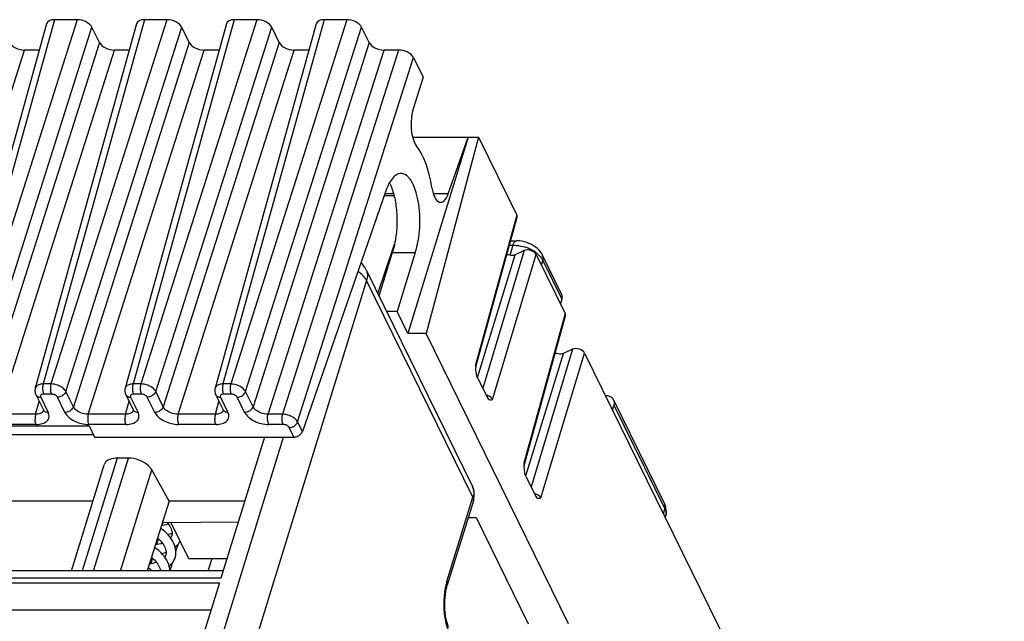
# Model space of a CAD drawing. Header units: millimetres. Extents: x 0 to 841, y 0 to 594.
# Tile 167 of 237: x 569 to 610, y 145 to 170. Entities that reach past the tile are written whole.
import ezdxf

# ---------------------------------------------------------------- set-up
doc = ezdxf.new("R2010")
doc.units = ezdxf.units.MM
doc.header["$LTSCALE"] = 46.255
doc.layers.get('0').update_dxf_attribs({"linetype": 'CONTINUOUS'})

msp = doc.modelspace()

# ---------------------------------------------------------------- linework, layer by layer
at = {"color": 7, "linetype": 'CONTINUOUS'}
for p, q in [((570.51381, 169.5728), (566.36375, 154.63666)), ((574.19805, 169.5728), (570.048, 154.63666)), ((571.76148, 169.74045), (570.84028, 169.74045)), ((577.88229, 169.5728), (573.73224, 154.63666)), ((575.44572, 169.74045), (574.52452, 169.74045)), ((581.56654, 169.5728), (577.41649, 154.63666)), ((579.12996, 169.74045), (578.20876, 169.74045)), ((582.81421, 169.74045), (581.89301, 169.74045)), ((572.67952, 168.80799), (572.37443, 169.42969)), ((576.36377, 168.80799), (576.05868, 169.42969)), ((580.04801, 168.80799), (579.74292, 169.42969)), ((583.73226, 168.80799), (583.42717, 169.42969)), ((570.21496, 168.49723), (569.60824, 168.49723)), ((573.8992, 168.49723), (573.29248, 168.49723)), ((577.58344, 168.49723), (576.97673, 168.49723)), ((581.26769, 168.49723), (580.66097, 168.49723)), ((584.94404, 168.49723), (584.34521, 168.49723)), ((585.557, 168.18647), (585.95358, 167.37833)), ((585.95358, 167.37833), (585.54309, 166.08887)), ((587.79794, 164.92929), (585.32303, 156.87895)), ((585.51314, 164.92929), (588.21978, 164.92929)), ((588.21978, 164.92929), (586.06641, 156.87895)), ((586.97763, 162.60497), (587.79794, 164.92929)), ((588.21978, 164.92929), (589.79063, 161.72824)), ((584.40465, 162.67817), (580.99684, 152.85612)), ((584.3535, 162.53074), (584.75566, 162.53074)), ((588.10737, 155.50852), (589.80177, 161.64251)), ((589.53483, 160.67614), (589.78105, 160.67614)), ((584.0866, 158.51421), (584.77805, 160.54152)), ((590.09027, 160.27303), (589.7213, 160.09528)), ((584.68474, 160.19193), (584.13724, 158.41102)), ((584.68474, 160.19193), (585.62489, 160.19193)), ((585.62489, 160.19193), (584.88241, 157.77683)), ((590.58397, 160.11157), (591.77338, 157.68781)), ((591.62544, 158.49095), (590.84287, 160.08565)), ((583.60766, 159.49019), (587.96815, 150.60445)), ((591.63624, 158.28342), (591.5761, 158.08984)), ((584.88241, 157.77683), (584.44845, 157.77683)), ((585.32303, 156.87895), (584.88241, 157.77683)), ((590.09012, 151.4681), (591.78453, 157.60209)), ((586.06641, 156.87895), (585.32303, 156.87895)), ((591.90821, 144.97462), (586.06641, 156.87895)), ((592.07304, 156.23257), (591.70407, 156.05481)), ((592.56675, 156.07111), (609.77087, 121.01278)), ((588.18766, 155.04401), (588.57112, 154.26259)), ((570.07513, 154.36694), (570.38049, 153.7447)), ((573.75937, 154.36694), (574.06446, 153.74524)), ((577.44362, 154.36694), (577.74897, 153.7447)), ((593.71202, 153.73729), (593.76675, 153.94191)), ((593.75014, 154.16126), (595.84439, 149.89363)), ((574.06446, 153.74524), (574.06473, 153.7447)), ((567.64778, 153.08303), (572.25309, 153.08303)), ((572.25309, 153.08303), (572.47539, 152.63002)), ((567.91016, 152.73894), (572.42194, 152.73894)), ((572.47539, 152.63002), (580.64686, 152.63002)), ((579.44622, 152.63002), (577.6583, 146.84429)), ((573.86698, 151.76549), (573.40056, 151.76549)), ((571.53372, 147.147), (572.87671, 151.49291)), ((575.5389, 149.9951), (574.82275, 151.28254)), ((590.17042, 151.00358), (590.55389, 150.22212)), ((572.41385, 149.9951), (568.37305, 149.9951)), ((575.5389, 149.9951), (574.64083, 147.147)), ((578.63197, 149.9951), (575.5389, 149.9951)), ((588.0082, 150.01722), (586.93848, 146.55562)), ((595.87642, 149.32671), (595.89578, 149.3964)), ((575.26343, 149.12149), (578.37339, 149.15834)), ((575.60614, 149.12555), (576.33144, 147.64755)), ((587.79456, 149.32589), (588.11568, 149.32589)), ((588.11568, 149.32589), (590.25098, 144.97462)), ((575.64341, 148.58569), (575.63553, 148.56281)), ((575.65068, 148.61434), (575.64248, 148.58266)), ((575.40136, 147.80241), (575.39251, 147.77706)), ((575.4088, 147.83191), (575.4004, 147.79929)), ((576.33144, 147.64755), (577.90652, 147.64755)), ((577.14194, 147.147), (577.30127, 147.64755)), ((577.75184, 147.147), (558.01686, 147.147)), ((577.59777, 146.64844), (575.60073, 140.18601))]:
    msp.add_line(p, q, dxfattribs=at)
at = {"color": 9, "linetype": 'CONTINUOUS'}
for p, q in [((570.84028, 169.74045), (566.69063, 154.80576)), ((571.76148, 169.74045), (567.00716, 154.80576)), ((574.52452, 169.74045), (570.37487, 154.80576)), ((575.44572, 169.74045), (570.6914, 154.80576)), ((578.20876, 169.74045), (574.05911, 154.80576)), ((579.12996, 169.74045), (574.37564, 154.80576)), ((581.89301, 169.74045), (577.74336, 154.80576)), ((582.81421, 169.74045), (578.05989, 154.80576)), ((567.62011, 154.495), (572.37443, 169.42969)), ((571.30436, 154.495), (576.05868, 169.42969)), ((574.9886, 154.495), (579.74292, 169.42969)), ((578.67286, 154.49498), (583.42717, 169.42969)), ((572.67952, 168.80799), (567.9252, 153.8733)), ((576.36377, 168.80799), (571.60945, 153.8733)), ((580.04801, 168.80799), (575.29369, 153.8733)), ((583.73226, 168.80799), (578.97793, 153.8733)), ((564.85392, 153.56254), (569.60824, 168.49723)), ((568.53816, 153.56254), (573.29248, 168.49723)), ((572.2224, 153.56254), (576.97673, 168.49723)), ((575.90665, 153.56254), (580.66097, 168.49723)), ((579.59089, 153.56254), (584.34521, 168.49723)), ((584.94404, 168.49723), (580.18972, 153.56254)), ((580.80268, 153.25178), (585.557, 168.18647)), ((584.73716, 162.60497), (584.37925, 162.60497)), ((586.97763, 162.60497), (586.37042, 162.60497)), ((589.79063, 161.72824), (588.0967, 155.59598)), ((590.09027, 160.27303), (588.3908, 154.63004)), ((589.48444, 160.49373), (589.63066, 160.49373)), ((589.63066, 160.49373), (589.50589, 160.07704)), ((588.17357, 155.07582), (589.7213, 160.09528)), ((588.7953, 154.17239), (590.58397, 160.11157)), ((590.79778, 159.67587), (590.85658, 159.87221)), ((590.85658, 159.87221), (591.63624, 158.28342)), ((583.63099, 159.04965), (565.11291, 99.12514)), ((587.99102, 150.16484), (583.63099, 159.04965)), ((591.77338, 157.68781), (590.07946, 151.55555)), ((592.07304, 156.23257), (590.37357, 150.58958)), ((590.15634, 151.03535), (591.70407, 156.05481)), ((590.77807, 150.13192), (592.56675, 156.07111)), ((570.6914, 154.80576), (570.37487, 154.80576)), ((574.37564, 154.80576), (574.05911, 154.80576)), ((578.05989, 154.80576), (577.74336, 154.80576)), ((570.27183, 154.26411), (570.57692, 153.6424)), ((570.71155, 154.38841), (570.39501, 154.38841)), ((571.26182, 153.6424), (570.95673, 154.26411)), ((571.60945, 153.8733), (571.30436, 154.495)), ((573.95607, 154.26411), (574.26116, 153.6424)), ((574.39579, 154.38841), (574.07926, 154.38841)), ((574.94606, 153.6424), (574.64097, 154.26411)), ((575.29369, 153.8733), (574.9886, 154.495)), ((577.64032, 154.26411), (577.94541, 153.6424)), ((578.08004, 154.38841), (577.7635, 154.38841)), ((578.63031, 153.6424), (578.32522, 154.26411)), ((578.97793, 153.8733), (578.67286, 154.49498)), ((570.06403, 153.56254), (570.21075, 154.09058)), ((573.74828, 153.56254), (573.89766, 154.10016)), ((577.43252, 153.56254), (577.57924, 154.09058)), ((593.76675, 153.94191), (595.8581, 149.68019)), ((570.06403, 153.56254), (568.53816, 153.56254)), ((573.74828, 153.56254), (572.2224, 153.56254)), ((577.43252, 153.56254), (575.90665, 153.56254)), ((580.18972, 153.56254), (579.59089, 153.56254)), ((570.08418, 153.14519), (568.55831, 153.14519)), ((573.76842, 153.14519), (572.24255, 153.14519)), ((577.45267, 153.14519), (575.92679, 153.14519)), ((580.20987, 153.14519), (579.61104, 153.14519)), ((580.64686, 152.63002), (580.45505, 153.02089)), ((580.99684, 152.85612), (580.80268, 153.25178)), ((563.88681, 99.74675), (580.22898, 152.63002)), ((573.40056, 151.76549), (571.97334, 147.147)), ((572.43976, 147.147), (573.86698, 151.76549)), ((573.54477, 147.147), (574.82275, 151.28254)), ((586.92163, 146.70429), (587.99102, 150.16484)), ((595.80201, 149.47833), (595.8581, 149.68019)), ((575.27951, 149.12168), (575.24317, 148.99841)), ((575.08498, 148.46175), (575.01277, 148.21682)), ((575.81344, 147.93665), (575.89996, 148.23016)), ((574.85173, 147.67049), (574.7822, 147.43463)), ((575.58067, 147.147), (575.67647, 147.472)), ((557.70256, 146.64844), (577.59777, 146.64844)), ((577.6583, 146.84429), (557.76309, 146.84429)), ((557.76709, 145.54678), (577.25733, 145.54678))]:
    msp.add_line(p, q, dxfattribs=at)
at = {"color": 7, "linetype": 'CONTINUOUS'}
for points in [[(590.6338, 160.35643), (590.55886, 160.41811), (590.47742, 160.47423), (590.38967, 160.52457), (590.29588, 160.56874), (590.19912, 160.60546), (590.10002, 160.63481), (589.99898, 160.6566), (589.8992, 160.6702), (589.80199, 160.67583), (589.7802, 160.67603)], [(590.75832, 160.22182), (590.70027, 160.29093), (590.6338, 160.35643)], [(590.84238, 160.08591), (590.80779, 160.14927), (590.75832, 160.22182)], [(570.04848, 154.6368), (570.0419, 154.60883), (570.03618, 154.56571), (570.03556, 154.52176), (570.04008, 154.47758), (570.04973, 154.43385), (570.06442, 154.39124), (570.07568, 154.36625)], [(573.73273, 154.6368), (573.72615, 154.60883), (573.72043, 154.56571), (573.7198, 154.52176), (573.72432, 154.47758), (573.73398, 154.43385), (573.74866, 154.39124), (573.75993, 154.36625)], [(577.41697, 154.6368), (577.41039, 154.60883), (577.40467, 154.56571), (577.40404, 154.52176), (577.40857, 154.47758), (577.41822, 154.43385), (577.4329, 154.39124), (577.44417, 154.36625)], [(570.38104, 153.74396), (570.38305, 153.73967), (570.38748, 153.72816), (570.38887, 153.72292), (570.38901, 153.72255)], [(574.06529, 153.74396), (574.06729, 153.73967), (574.07172, 153.72816), (574.07312, 153.72292), (574.07325, 153.72255)], [(577.74953, 153.74396), (577.75153, 153.73967), (577.75597, 153.72816), (577.75736, 153.72292), (577.7575, 153.72255)], [(588.00739, 150.01621), (588.01286, 150.0345), (588.03095, 150.11086), (588.04172, 150.18811), (588.04514, 150.26563), (588.0412, 150.34272), (588.0299, 150.41873), (588.0113, 150.49298), (587.98553, 150.56473), (587.96602, 150.60765)], [(595.89564, 149.39642), (595.91283, 149.47797), (595.91965, 149.56168), (595.91588, 149.64736), (595.9013, 149.73345), (595.87629, 149.8177), (595.84382, 149.89411)], [(575.50402, 149.05588), (575.48929, 149.05071), (575.41682, 149.03033), (575.33893, 149.01328), (575.256, 148.99983), (575.22396, 148.9963)], [(575.44823, 149.12368), (575.48086, 149.08608), (575.52396, 149.02987), (575.56109, 148.97422), (575.59219, 148.91945), (575.61743, 148.86536), (575.63654, 148.81265), (575.6495, 148.76156), (575.6564, 148.71139), (575.65691, 148.66213), (575.65068, 148.61434)], [(575.78259, 147.68126), (575.79305, 147.71846), (575.80766, 147.7928), (575.81453, 147.87023), (575.81321, 147.95075), (575.80328, 148.03359), (575.78468, 148.1173), (575.7575, 148.20136), (575.72169, 148.28566), (575.67758, 148.36941), (575.62537, 148.45229), (575.56516, 148.53419), (575.49729, 148.61466), (575.42204, 148.69342), (575.33963, 148.77027), (575.25053, 148.8448), (575.19046, 148.89007)], [(575.47776, 148.6351), (575.52568, 148.64592), (575.62129, 148.6736), (575.65666, 148.68635)], [(575.63553, 148.56281), (575.61581, 148.52095), (575.59663, 148.49138)], [(575.26228, 148.27229), (575.2611, 148.27186), (575.19276, 148.25163), (575.11945, 148.23443), (575.04135, 148.22045), (574.97672, 148.21223)], [(575.06198, 148.48261), (575.12236, 148.42784), (575.17887, 148.37096), (575.22944, 148.31406), (575.27427, 148.25705), (575.31309, 148.20038), (575.34578, 148.1444), (575.37241, 148.08902), (575.39269, 148.03498), (575.40656, 147.98255), (575.41409, 147.93112), (575.41495, 147.88072), (575.4088, 147.83191)], [(575.78603, 148.11123), (575.81496, 148.13623), (575.86747, 148.19017), (575.91363, 148.24699), (575.95337, 148.30636), (575.98207, 148.35949)], [(575.57157, 147.147), (575.57134, 147.16439), (575.56198, 147.24567), (575.54427, 147.32782), (575.51827, 147.41035), (575.48395, 147.49314), (575.44146, 147.57567), (575.39093, 147.65766), (575.33239, 147.73896), (575.26596, 147.81927), (575.19163, 147.89849), (575.10964, 147.9762), (575.02084, 148.05158), (574.94447, 148.10993)], [(575.23563, 147.85159), (575.29697, 147.86608), (575.38557, 147.89234), (575.41457, 147.90287)], [(575.39251, 147.77706), (575.37215, 147.7348), (575.35454, 147.70819)], [(575.02019, 147.48914), (575.01324, 147.48664), (574.94165, 147.46594), (574.8643, 147.44846), (574.78157, 147.43452), (574.7296, 147.4285)], [(574.816, 147.70251), (574.87316, 147.65128), (574.93086, 147.59392), (574.98273, 147.53625), (575.02893, 147.47814), (575.06921, 147.4199), (575.10317, 147.36208), (575.13057, 147.30517), (575.15116, 147.24995), (575.16501, 147.19668), (575.17197, 147.147)], [(575.54433, 147.32753), (575.59917, 147.37871), (575.65178, 147.43801), (575.69716, 147.5005), (575.7352, 147.56579), (575.76562, 147.63295), (575.78298, 147.68253)], [(574.83152, 147.147), (574.78564, 147.18922), (574.69978, 147.26009), (574.68092, 147.27413)], [(587.00343, 144.81963), (586.98035, 144.8707), (586.95522, 144.93635), (586.93004, 145.01507), (586.90635, 145.10507), (586.88495, 145.2055), (586.86653, 145.31532), (586.85188, 145.43176), (586.8414, 145.55329), (586.83541, 145.67848), (586.83418, 145.80454), (586.83776, 145.92989), (586.84598, 146.05291), (586.85844, 146.17082), (586.87474, 146.28228), (586.89437, 146.38595), (586.9164, 146.47942), (586.93806, 146.55575)]]:
    msp.add_lwpolyline(points, dxfattribs=at)
for centre, radius, start, end in [((583.18777, 162.31379), 1.56276, 26.121467, 28.177785), ((589.6041, 160.58218), 0.51225, 244.233027, 251.904592), ((582.70993, 159.04965), 1, 26.025403, 46.523869), ((591.58687, 156.54171), 0.51224, 244.229885, 251.904631), ((592.14125, 155.76889), 4.04824, 182.448008, 183.286281), ((592.03113, 155.76252), 3.93794, 183.285598, 184.198967), ((593.49933, 154.03764), 0.27963, 26.236126, 41.240231), ((594.12404, 151.72847), 4.04828, 182.448015, 183.286284), ((594.0139, 151.7221), 3.93795, 183.285601, 184.198964)]:
    msp.add_arc(centre, radius, start, end, dxfattribs=at)
at = {"color": 9, "linetype": 'CONTINUOUS'}
for centre, radius, start, end in [((589.61073, 158.79953), 1.69567, 66.207344, 71.852932), ((589.65665, 158.9046), 1.581, 63.09665, 66.193558), ((589.69245, 158.97555), 1.50152, 59.887879, 63.089958), ((589.75555, 159.08136), 1.37834, 53.216793, 59.950086), ((589.84488, 159.20273), 1.22764, 49.54886, 53.164374), ((589.92204, 159.29299), 1.10889, 45.692315, 49.556757), ((570.21596, 154.43514), 0.15628, 206.152442, 221.541423), ((570.27175, 154.56602), 0.30192, 265.545224, 270.015041), ((573.90021, 154.43514), 0.15628, 206.152442, 221.541423), ((573.95599, 154.56602), 0.30192, 265.545224, 270.015041), ((577.58445, 154.43514), 0.15628, 206.152442, 221.541423), ((577.64024, 154.56602), 0.30192, 265.545224, 270.015041), ((588.40491, 153.81448), 0.54521, 71.572174, 76.648514), ((588.40937, 153.82517), 0.53379, 69.718465, 71.663335), ((588.40857, 153.82295), 0.53615, 67.940817, 69.720464), ((570.21003, 153.78589), 0.18987, 315.086978, 323.084163), ((570.52105, 153.81345), 0.1563, 206.064344, 221.545431), ((573.89428, 153.78589), 0.18987, 315.086978, 323.084163), ((574.20529, 153.81345), 0.1563, 206.064344, 221.545431), ((577.57852, 153.78589), 0.18987, 315.086978, 323.084163), ((577.88953, 153.81345), 0.1563, 206.064344, 221.545431), ((575.92763, 154.2891), 1.14391, 265.847641, 269.958175), ((587.50066, 150.3777), 0.51907, 22.751466, 25.875136), ((587.49559, 150.37556), 0.52458, 20.519499, 22.752165), ((590.38768, 149.77402), 0.54521, 71.572174, 76.648514), ((590.39214, 149.7847), 0.53379, 69.718465, 71.663335), ((590.39134, 149.78248), 0.53615, 67.940817, 69.720464), ((587.84699, 150.06616), 0.168, 343.112439, 346.687197), ((595.60551, 149.77814), 0.26503, 19.570664, 25.802453), ((595.57888, 149.48464), 0.32882, 344.441134, 350.179326), ((589.78532, 145.86317), 2.98498, 166.333911, 171.843097), ((589.53876, 145.92309), 2.73124, 163.379927, 166.333215)]:
    msp.add_arc(centre, radius, start, end, dxfattribs=at)
at = {"color": 7, "linetype": 'CONTINUOUS'}
for centre, major_axis, ratio, start_param, end_param in [((570.99296, 169.4296), (0.47782, -0.14773), 0.57239492, 2.06604593, 3.15808391), ((571.91388, 169.4296), (0.47774, -0.14756), 0.57268648, 0.49491942, 2.06541116), ((574.6772, 169.4296), (0.47782, -0.14773), 0.57239492, 2.06604593, 3.15808391), ((575.59812, 169.4296), (0.47774, -0.14756), 0.57268648, 0.49491942, 2.06541116), ((578.36145, 169.4296), (0.47782, -0.14773), 0.57239492, 2.06604593, 3.15808391), ((579.28237, 169.4296), (0.47774, -0.14756), 0.57268648, 0.49491942, 2.06541116), ((582.04569, 169.4296), (0.47782, -0.14773), 0.57239492, 2.06604593, 3.15808391), ((582.96661, 169.4296), (0.47774, -0.14756), 0.57268648, 1.28016529, 2.06541116), ((569.45583, 168.80808), (0.47774, -0.14756), 0.57268648, 3.63651207, 5.20700381), ((573.14008, 168.80808), (0.47774, -0.14756), 0.57268648, 3.63651207, 5.20700381), ((576.82432, 168.80808), (0.47774, -0.14756), 0.57268648, 3.63651207, 5.20700381), ((580.50857, 168.80808), (0.47774, -0.14756), 0.57268648, 3.63651207, 5.20700381), ((584.19281, 168.80808), (0.47774, -0.14756), 0.57268648, 3.63651207, 5.20700381), ((585.09645, 168.18638), (0.47774, -0.14756), 0.57268648, 0.49491942, 2.06541116), ((585.85259, 165.48103), (0.01498, 0.99998), 0.39933672, 0.92343671, 2.69445274), ((585.0148, 161.43515), (0.05244, 3.49994), 0.39933672, -1.14883352, -0.44713991), ((586.68178, 163.25354), (0.01498, 0.99998), 0.39933672, 1.99275911, 4.01266661), ((589.51424, 161.7283), (0.2867, -0.08866), 0.57238831, 0.01740662, 0.49498886), ((590.30764, 160.11151), (0.28664, -0.08854), 0.57272497, 0.49495933, 2.58906868), ((591.49699, 157.68787), (0.2867, -0.08866), 0.57238831, 0.01740662, 0.49498886), ((592.29042, 156.07104), (0.28664, -0.08854), 0.57272497, 0.49495933, 2.58906868)]:
    msp.add_ellipse(centre, major_axis=major_axis, ratio=ratio, start_param=start_param, end_param=end_param, dxfattribs=at)
for points, knots in [([(583.42717, 169.42969), (583.41665, 169.45113), (583.35732, 169.54509), (583.26155, 169.61036), (583.18447, 169.64944)], [0, 0, 0, 0, 0.21647783, 1, 1, 1, 1]), ([(585.03999, 163.43515), (584.97803, 163.43518), (584.84, 163.39099), (584.66856, 163.22745), (584.51809, 162.98292), (584.44053, 162.78704), (584.40465, 162.67817)], [0, 0, 0, 0, 0.17841268, 0.39598564, 0.66989986, 1, 1, 1, 1]), ([(585.62485, 160.19182), (585.67662, 160.3489), (585.75715, 160.68781), (585.81635, 161.21858), (585.81699, 161.76583), (585.75917, 162.28824), (585.64733, 162.74635), (585.50938, 163.06758), (585.37192, 163.25845), (585.24297, 163.38349), (585.11778, 163.43511), (585.03999, 163.43515)], [0, 0, 0, 0, 0.13981711, 0.29330283, 0.45062635, 0.60152498, 0.73650179, 0.84824331, 0.89436723, 0.93423729, 1, 1, 1, 1]), ([(584.59092, 163.00184), (584.66947, 162.84176), (584.78868, 162.46648), (584.87577, 161.85535), (584.8795, 161.19767), (584.82337, 160.75519), (584.77806, 160.54154)], [0, 0, 0, 0, 0.21378639, 0.4674509, 0.73816747, 1, 1, 1, 1]), ([(584.77805, 160.54152), (584.77156, 160.5109), (584.74508, 160.3932), (584.7127, 160.27678), (584.68474, 160.19193)], [0, 0, 0, 0, 0.25946557, 1, 1, 1, 1]), ([(589.7213, 160.09528), (589.70316, 160.08654), (589.61286, 160.0593), (589.51457, 160.07251), (589.44499, 160.09527)], [0, 0, 0, 0, 0.21574716, 1, 1, 1, 1]), ([(591.63624, 158.28342), (591.64181, 158.30132), (591.65768, 158.36969), (591.64814, 158.44477), (591.62544, 158.49095)], [0, 0, 0, 0, 0.26701243, 1, 1, 1, 1]), ([(591.70407, 156.05481), (591.68593, 156.04607), (591.59563, 156.01883), (591.49734, 156.03205), (591.42777, 156.05481)], [0, 0, 0, 0, 0.21574716, 1, 1, 1, 1]), ([(588.18766, 155.04401), (588.15743, 155.1045), (588.1239, 155.25001), (588.10955, 155.39539), (588.10376, 155.47419)], [0, 0, 0, 0, 0.46117541, 1, 1, 1, 1]), ([(578.53972, 154.33149), (578.55557, 154.34202), (578.61174, 154.38518), (578.65659, 154.44568), (578.67285, 154.495)], [0, 0, 0, 0, 0.26818497, 1, 1, 1, 1]), ([(588.57112, 154.26259), (588.5768, 154.25147), (588.59736, 154.21553), (588.62674, 154.18247), (588.65275, 154.16925)], [0, 0, 0, 0, 0.29972176, 1, 1, 1, 1]), ([(593.41998, 154.3374), (593.47613, 154.3374), (593.58387, 154.32072), (593.67653, 154.25969), (593.70959, 154.22198)], [0, 0, 0, 0, 0.52822164, 1, 1, 1, 1]), ([(588.65275, 154.16925), (588.6639, 154.16358), (588.71094, 154.14905), (588.76198, 154.15888), (588.7953, 154.17239)], [0, 0, 0, 0, 0.25802768, 1, 1, 1, 1]), ([(593.75014, 154.16126), (593.75807, 154.14513), (593.78441, 154.07526), (593.7813, 153.9963), (593.76675, 153.94191)], [0, 0, 0, 0, 0.2419302, 1, 1, 1, 1]), ([(580.64686, 152.63002), (580.66516, 152.63002), (580.74068, 152.63626), (580.81391, 152.66491), (580.86205, 152.69601)], [0, 0, 0, 0, 0.24200572, 1, 1, 1, 1]), ([(580.86205, 152.69601), (580.87799, 152.70631), (580.93432, 152.74834), (580.97998, 152.80752), (580.99684, 152.85612)], [0, 0, 0, 0, 0.26949927, 1, 1, 1, 1]), ([(573.40056, 151.76549), (573.35605, 151.76549), (573.20218, 151.75596), (573.0425, 151.70182), (572.96178, 151.62602)], [0, 0, 0, 0, 0.28674265, 1, 1, 1, 1]), ([(574.43325, 151.62602), (574.38899, 151.64839), (574.20971, 151.72606), (574.01273, 151.76549), (573.86698, 151.76549)], [0, 0, 0, 0, 0.25386908, 1, 1, 1, 1]), ([(572.96178, 151.62602), (572.95175, 151.6166), (572.9152, 151.57821), (572.88826, 151.5304), (572.87667, 151.49293)], [0, 0, 0, 0, 0.2596683, 1, 1, 1, 1]), ([(574.82275, 151.28254), (574.80385, 151.31651), (574.70262, 151.45993), (574.55436, 151.56482), (574.43325, 151.62602)], [0, 0, 0, 0, 0.22267824, 1, 1, 1, 1]), ([(590.17042, 151.00358), (590.14018, 151.06407), (590.10666, 151.20958), (590.0923, 151.35496), (590.08652, 151.43376)], [0, 0, 0, 0, 0.4611754, 1, 1, 1, 1]), ([(590.55389, 150.22212), (590.55957, 150.211), (590.58014, 150.17507), (590.60951, 150.142), (590.63552, 150.12878)], [0, 0, 0, 0, 0.29972186, 1, 1, 1, 1]), ([(590.63552, 150.12878), (590.64667, 150.12312), (590.69371, 150.10858), (590.74475, 150.11841), (590.77807, 150.13192)], [0, 0, 0, 0, 0.25802767, 1, 1, 1, 1])]:
    msp.add_open_spline(points, degree=3, knots=knots, dxfattribs=at)
at = {"color": 9, "linetype": 'CONTINUOUS'}
for points, knots in [([(589.63066, 160.49373), (589.64442, 160.53669), (589.67286, 160.60641), (589.73095, 160.66528), (589.76047, 160.67334)], [0, 0, 0, 0, 0.59577119, 1, 1, 1, 1]), ([(589.63066, 160.49373), (589.67223, 160.49403), (589.8443, 160.48736), (590.01488, 160.45155), (590.13886, 160.41085)], [0, 0, 0, 0, 0.2416031, 1, 1, 1, 1]), ([(590.69662, 160.08651), (590.70527, 160.07805), (590.73823, 160.04471), (590.76882, 160.00899), (590.78966, 159.98115)], [0, 0, 0, 0, 0.25817215, 1, 1, 1, 1]), ([(590.85654, 159.87222), (590.86186, 159.89064), (590.87646, 159.96132), (590.86564, 160.03783), (590.84258, 160.08551)], [0, 0, 0, 0, 0.26586701, 1, 1, 1, 1]), ([(583.60824, 159.48894), (583.63984, 159.42416), (583.67667, 159.27453), (583.65379, 159.12345), (583.63099, 159.04965)], [0, 0, 0, 0, 0.48268346, 1, 1, 1, 1]), ([(583.63099, 159.04965), (583.61421, 159.08384), (583.52307, 159.23075), (583.38641, 159.34473), (583.27335, 159.41655)], [0, 0, 0, 0, 0.22140134, 1, 1, 1, 1]), ([(570.29706, 154.80038), (570.27605, 154.79757), (570.20322, 154.7837), (570.1309, 154.75097), (570.09345, 154.71303)], [0, 0, 0, 0, 0.28446801, 1, 1, 1, 1]), ([(570.37487, 154.80576), (570.37002, 154.78951), (570.35327, 154.71766), (570.34896, 154.64316), (570.3517, 154.5865)], [0, 0, 0, 0, 0.23018471, 1, 1, 1, 1]), ([(570.3517, 154.5865), (570.35261, 154.56759), (570.35872, 154.50022), (570.37349, 154.43228), (570.39502, 154.38841)], [0, 0, 0, 0, 0.27926236, 1, 1, 1, 1]), ([(570.69141, 154.80575), (570.68656, 154.7895), (570.66981, 154.71766), (570.6655, 154.64316), (570.66823, 154.58651)], [0, 0, 0, 0, 0.23018675, 1, 1, 1, 1]), ([(570.66823, 154.58651), (570.66915, 154.56759), (570.67526, 154.50023), (570.69002, 154.43228), (570.71155, 154.38841)], [0, 0, 0, 0, 0.27926252, 1, 1, 1, 1]), ([(571.06112, 154.71303), (571.03234, 154.72759), (570.91512, 154.77811), (570.78678, 154.80505), (570.69141, 154.80575)], [0, 0, 0, 0, 0.25271549, 1, 1, 1, 1]), ([(571.30436, 154.495), (571.29369, 154.51628), (571.23217, 154.60836), (571.13798, 154.67414), (571.06112, 154.71303)], [0, 0, 0, 0, 0.21645922, 1, 1, 1, 1]), ([(573.9813, 154.80038), (573.96029, 154.79757), (573.88746, 154.7837), (573.81515, 154.75097), (573.7777, 154.71303)], [0, 0, 0, 0, 0.28446801, 1, 1, 1, 1]), ([(574.05911, 154.80576), (574.05427, 154.78951), (574.03752, 154.71766), (574.03321, 154.64316), (574.03594, 154.5865)], [0, 0, 0, 0, 0.23018471, 1, 1, 1, 1]), ([(574.03594, 154.5865), (574.03685, 154.56759), (574.04297, 154.50022), (574.05773, 154.43228), (574.07926, 154.38841)], [0, 0, 0, 0, 0.27926236, 1, 1, 1, 1]), ([(574.37565, 154.80575), (574.37081, 154.7895), (574.35405, 154.71766), (574.34974, 154.64316), (574.35248, 154.58651)], [0, 0, 0, 0, 0.23018675, 1, 1, 1, 1]), ([(574.35248, 154.58651), (574.35339, 154.56759), (574.3595, 154.50023), (574.37426, 154.43228), (574.39579, 154.38841)], [0, 0, 0, 0, 0.27926252, 1, 1, 1, 1]), ([(574.74536, 154.71303), (574.71658, 154.72759), (574.59936, 154.77811), (574.47103, 154.80505), (574.37565, 154.80575)], [0, 0, 0, 0, 0.25271549, 1, 1, 1, 1]), ([(574.9886, 154.495), (574.97793, 154.51628), (574.91641, 154.60836), (574.82222, 154.67414), (574.74536, 154.71303)], [0, 0, 0, 0, 0.21645922, 1, 1, 1, 1]), ([(577.66554, 154.80038), (577.64454, 154.79757), (577.57171, 154.7837), (577.49939, 154.75097), (577.46194, 154.71303)], [0, 0, 0, 0, 0.28446801, 1, 1, 1, 1]), ([(577.74336, 154.80576), (577.73851, 154.78951), (577.72176, 154.71766), (577.71745, 154.64316), (577.72019, 154.5865)], [0, 0, 0, 0, 0.23018474, 1, 1, 1, 1]), ([(577.72019, 154.5865), (577.7211, 154.56759), (577.72721, 154.50022), (577.74197, 154.43228), (577.7635, 154.38841)], [0, 0, 0, 0, 0.27926236, 1, 1, 1, 1]), ([(578.05989, 154.80576), (578.05505, 154.78953), (578.0381, 154.71773), (578.03398, 154.64319), (578.03672, 154.5865)], [0, 0, 0, 0, 0.22983316, 1, 1, 1, 1]), ([(578.03672, 154.5865), (578.03763, 154.56754), (578.04358, 154.50015), (578.05853, 154.43224), (578.08003, 154.38841)], [0, 0, 0, 0, 0.27996095, 1, 1, 1, 1]), ([(578.42788, 154.71154), (578.34292, 154.75653), (578.21826, 154.79602), (578.09144, 154.8043), (578.06063, 154.80435)], [0, 0, 0, 0, 0.7573133, 1, 1, 1, 1]), ([(578.66887, 154.49499), (578.65747, 154.51591), (578.59441, 154.60543), (578.50304, 154.67177), (578.42789, 154.71157)], [0, 0, 0, 0, 0.2188987, 1, 1, 1, 1]), ([(570.09899, 154.3315), (570.11527, 154.31316), (570.14356, 154.29337), (570.17447, 154.28102), (570.18278, 154.2782)], [0, 0, 0, 0, 0.73632316, 1, 1, 1, 1]), ([(570.39501, 154.38841), (570.37284, 154.38841), (570.33253, 154.38372), (570.2812, 154.35811), (570.25628, 154.31127), (570.26467, 154.27859), (570.27183, 154.26411)], [0, 0, 0, 0, 0.31103097, 0.5625505, 0.77339407, 1, 1, 1, 1]), ([(570.95673, 154.26411), (570.93749, 154.30331), (570.85607, 154.3647), (570.76238, 154.3885), (570.71155, 154.38841)], [0, 0, 0, 0, 0.46206384, 1, 1, 1, 1]), ([(571.17123, 154.33149), (571.15514, 154.32081), (571.08928, 154.28384), (571.01293, 154.26411), (570.95673, 154.26411)], [0, 0, 0, 0, 0.25575644, 1, 1, 1, 1]), ([(571.30436, 154.495), (571.29919, 154.47931), (571.26944, 154.4144), (571.21662, 154.36165), (571.17123, 154.33149)], [0, 0, 0, 0, 0.23262028, 1, 1, 1, 1]), ([(573.78323, 154.3315), (573.79951, 154.31316), (573.82781, 154.29337), (573.85871, 154.28102), (573.86703, 154.2782)], [0, 0, 0, 0, 0.73632316, 1, 1, 1, 1]), ([(574.07926, 154.38841), (574.05708, 154.38841), (574.01677, 154.38372), (573.96545, 154.35811), (573.94053, 154.31127), (573.94891, 154.27859), (573.95607, 154.26411)], [0, 0, 0, 0, 0.31103097, 0.5625505, 0.77339407, 1, 1, 1, 1]), ([(574.64097, 154.26411), (574.62174, 154.30331), (574.54031, 154.3647), (574.44662, 154.3885), (574.39579, 154.38841)], [0, 0, 0, 0, 0.46206384, 1, 1, 1, 1]), ([(574.85547, 154.33149), (574.83938, 154.32081), (574.77353, 154.28384), (574.69717, 154.26411), (574.64097, 154.26411)], [0, 0, 0, 0, 0.25575644, 1, 1, 1, 1]), ([(574.9886, 154.495), (574.98343, 154.47931), (574.95369, 154.4144), (574.90087, 154.36165), (574.85547, 154.33149)], [0, 0, 0, 0, 0.23262028, 1, 1, 1, 1]), ([(577.46748, 154.3315), (577.48375, 154.31316), (577.51205, 154.29337), (577.54296, 154.28102), (577.55127, 154.2782)], [0, 0, 0, 0, 0.73632316, 1, 1, 1, 1]), ([(577.7635, 154.38841), (577.74133, 154.38841), (577.70101, 154.38372), (577.64969, 154.35811), (577.62477, 154.31127), (577.63315, 154.27859), (577.64032, 154.26411)], [0, 0, 0, 0, 0.31103097, 0.5625505, 0.77339407, 1, 1, 1, 1]), ([(578.32522, 154.26411), (578.30563, 154.30311), (578.2248, 154.36522), (578.13088, 154.38751), (578.08004, 154.38841)], [0, 0, 0, 0, 0.46183617, 1, 1, 1, 1]), ([(578.32522, 154.26411), (578.34345, 154.26421), (578.4186, 154.2713), (578.4913, 154.30081), (578.53853, 154.33284)], [0, 0, 0, 0, 0.242144, 1, 1, 1, 1]), ([(588.7953, 154.17239), (588.78756, 154.18749), (588.74064, 154.25313), (588.66825, 154.29622), (588.60993, 154.31985)], [0, 0, 0, 0, 0.21241369, 1, 1, 1, 1]), ([(571.60946, 153.8733), (571.60429, 153.85761), (571.57454, 153.79269), (571.52172, 153.73994), (571.47632, 153.70978)], [0, 0, 0, 0, 0.23262178, 1, 1, 1, 1]), ([(571.85159, 153.65182), (571.82394, 153.66586), (571.72939, 153.72153), (571.64362, 153.80172), (571.60945, 153.87328)], [0, 0, 0, 0, 0.2810992, 1, 1, 1, 1]), ([(575.2937, 153.8733), (575.28853, 153.85761), (575.25879, 153.79269), (575.20596, 153.73994), (575.16056, 153.70978)], [0, 0, 0, 0, 0.23262178, 1, 1, 1, 1]), ([(575.53583, 153.65182), (575.50819, 153.66586), (575.41363, 153.72153), (575.32786, 153.80172), (575.2937, 153.87328)], [0, 0, 0, 0, 0.2810992, 1, 1, 1, 1]), ([(578.8448, 153.70979), (578.86062, 153.72029), (578.91658, 153.76367), (578.96167, 153.82395), (578.97793, 153.8733)], [0, 0, 0, 0, 0.26759372, 1, 1, 1, 1]), ([(579.22008, 153.65183), (579.19238, 153.66585), (579.09763, 153.7213), (579.01224, 153.80183), (578.97793, 153.8733)], [0, 0, 0, 0, 0.28143403, 1, 1, 1, 1]), ([(570.06403, 153.56255), (570.05918, 153.5463), (570.04243, 153.47445), (570.03812, 153.39994), (570.04086, 153.34328)], [0, 0, 0, 0, 0.23018577, 1, 1, 1, 1]), ([(570.29994, 153.61724), (570.2845, 153.60788), (570.21081, 153.57258), (570.12728, 153.56188), (570.06402, 153.56253)], [0, 0, 0, 0, 0.2220523, 1, 1, 1, 1]), ([(570.08418, 153.14519), (570.17289, 153.14509), (570.3343, 153.16335), (570.5119, 153.25447), (570.59257, 153.36273), (570.62973, 153.4853), (570.6054, 153.58437), (570.57692, 153.6424)], [0, 0, 0, 0, 0.31021664, 0.56082707, 0.66931171, 0.77393403, 1, 1, 1, 1]), ([(570.40407, 153.70979), (570.42038, 153.69141), (570.44877, 153.67158), (570.47976, 153.65923), (570.4881, 153.65641)], [0, 0, 0, 0, 0.736284, 1, 1, 1, 1]), ([(571.26182, 153.6424), (571.28011, 153.6424), (571.35554, 153.64909), (571.42864, 153.67811), (571.47632, 153.70978)], [0, 0, 0, 0, 0.24219808, 1, 1, 1, 1]), ([(571.26182, 153.6424), (571.29721, 153.5699), (571.41518, 153.43128), (571.73511, 153.2233), (572.0392, 153.14519), (572.24255, 153.14519)], [0, 0, 0, 0, 0.2122598, 0.46498156, 1, 1, 1, 1]), ([(572.2224, 153.56254), (572.19135, 153.56226), (572.06362, 153.56992), (571.93785, 153.60801), (571.85159, 153.65183)], [0, 0, 0, 0, 0.24297585, 1, 1, 1, 1]), ([(572.2224, 153.56254), (572.21756, 153.54629), (572.20081, 153.47444), (572.1965, 153.39994), (572.19923, 153.34328)], [0, 0, 0, 0, 0.23018472, 1, 1, 1, 1]), ([(573.74827, 153.56255), (573.74343, 153.5463), (573.72667, 153.47445), (573.72236, 153.39994), (573.7251, 153.34328)], [0, 0, 0, 0, 0.23018577, 1, 1, 1, 1]), ([(573.98418, 153.61724), (573.96874, 153.60788), (573.89505, 153.57258), (573.81153, 153.56188), (573.74827, 153.56253)], [0, 0, 0, 0, 0.2220523, 1, 1, 1, 1]), ([(573.76842, 153.14519), (573.85713, 153.14509), (574.01854, 153.16335), (574.19615, 153.25447), (574.27681, 153.36273), (574.31397, 153.4853), (574.28964, 153.58437), (574.26116, 153.6424)], [0, 0, 0, 0, 0.31021664, 0.56082707, 0.66931171, 0.77393403, 1, 1, 1, 1]), ([(574.08831, 153.70979), (574.10463, 153.69141), (574.13301, 153.67158), (574.164, 153.65923), (574.17234, 153.65641)], [0, 0, 0, 0, 0.736284, 1, 1, 1, 1]), ([(574.94606, 153.6424), (574.96436, 153.6424), (575.03978, 153.64909), (575.11288, 153.67811), (575.16056, 153.70978)], [0, 0, 0, 0, 0.24219808, 1, 1, 1, 1]), ([(574.94606, 153.6424), (574.97876, 153.57542), (575.0848, 153.44637), (575.37662, 153.24449), (575.6548, 153.16185), (575.8448, 153.14819)], [0, 0, 0, 0, 0.21102271, 0.46068274, 1, 1, 1, 1]), ([(575.90665, 153.56254), (575.8756, 153.56226), (575.74786, 153.56992), (575.62209, 153.60801), (575.53584, 153.65183)], [0, 0, 0, 0, 0.24297585, 1, 1, 1, 1]), ([(575.90665, 153.56254), (575.9018, 153.54629), (575.88505, 153.47444), (575.88074, 153.39994), (575.88348, 153.34328)], [0, 0, 0, 0, 0.23018472, 1, 1, 1, 1]), ([(577.43252, 153.56255), (577.42767, 153.5463), (577.41092, 153.47445), (577.40661, 153.39994), (577.40934, 153.34328)], [0, 0, 0, 0, 0.23018577, 1, 1, 1, 1]), ([(577.66843, 153.61724), (577.65299, 153.60788), (577.57929, 153.57258), (577.49577, 153.56188), (577.43251, 153.56253)], [0, 0, 0, 0, 0.2220523, 1, 1, 1, 1]), ([(577.45267, 153.14519), (577.54138, 153.14509), (577.70279, 153.16335), (577.88039, 153.25447), (577.96106, 153.36273), (577.99822, 153.4853), (577.97389, 153.58437), (577.94541, 153.6424)], [0, 0, 0, 0, 0.31021664, 0.56082707, 0.66931171, 0.77393403, 1, 1, 1, 1]), ([(577.77256, 153.70979), (577.78887, 153.69141), (577.81726, 153.67158), (577.84825, 153.65923), (577.85659, 153.65641)], [0, 0, 0, 0, 0.736284, 1, 1, 1, 1]), ([(578.63031, 153.6424), (578.6486, 153.6424), (578.72402, 153.64909), (578.79712, 153.67812), (578.8448, 153.70979)], [0, 0, 0, 0, 0.24220118, 1, 1, 1, 1]), ([(578.63031, 153.6424), (578.70928, 153.48667), (579.03178, 153.2388), (579.40771, 153.14658), (579.61104, 153.14519)], [0, 0, 0, 0, 0.4620027, 1, 1, 1, 1]), ([(579.59088, 153.56253), (579.55985, 153.56221), (579.43213, 153.57024), (579.30641, 153.60814), (579.22007, 153.65182)], [0, 0, 0, 0, 0.24284898, 1, 1, 1, 1]), ([(579.56772, 153.34328), (579.56678, 153.3626), (579.5663, 153.43622), (579.57537, 153.51048), (579.59089, 153.56255)], [0, 0, 0, 0, 0.26249475, 1, 1, 1, 1]), ([(580.16655, 153.34328), (580.16562, 153.3626), (580.16513, 153.43622), (580.1742, 153.51048), (580.18972, 153.56254)], [0, 0, 0, 0, 0.2624969, 1, 1, 1, 1]), ([(580.55944, 153.46981), (580.53067, 153.48442), (580.41352, 153.5352), (580.2851, 153.56168), (580.18972, 153.56254)], [0, 0, 0, 0, 0.25275051, 1, 1, 1, 1]), ([(580.80266, 153.25179), (580.7803, 153.29672), (580.70578, 153.38198), (580.61287, 153.44266), (580.55944, 153.46981)], [0, 0, 0, 0, 0.45577713, 1, 1, 1, 1]), ([(570.08418, 153.14519), (570.07777, 153.15825), (570.05327, 153.22174), (570.04343, 153.29005), (570.04086, 153.34328)], [0, 0, 0, 0, 0.21443561, 1, 1, 1, 1]), ([(572.19923, 153.34328), (572.20015, 153.32437), (572.20626, 153.257), (572.22102, 153.18906), (572.24255, 153.14519)], [0, 0, 0, 0, 0.27926253, 1, 1, 1, 1]), ([(573.76842, 153.14519), (573.76201, 153.15825), (573.73751, 153.22174), (573.72767, 153.29005), (573.7251, 153.34328)], [0, 0, 0, 0, 0.21443561, 1, 1, 1, 1]), ([(575.88348, 153.34328), (575.88439, 153.32437), (575.8905, 153.257), (575.90527, 153.18906), (575.92679, 153.14519)], [0, 0, 0, 0, 0.27926253, 1, 1, 1, 1]), ([(577.45267, 153.14519), (577.44626, 153.15825), (577.42176, 153.22174), (577.41191, 153.29005), (577.40934, 153.34328)], [0, 0, 0, 0, 0.21443561, 1, 1, 1, 1]), ([(579.56772, 153.34328), (579.56863, 153.32437), (579.57474, 153.257), (579.58951, 153.18906), (579.61104, 153.14519)], [0, 0, 0, 0, 0.27926877, 1, 1, 1, 1]), ([(580.20987, 153.14519), (580.20346, 153.15825), (580.17896, 153.22174), (580.16912, 153.29005), (580.16655, 153.34328)], [0, 0, 0, 0, 0.21444287, 1, 1, 1, 1]), ([(580.45505, 153.02089), (580.43595, 153.06013), (580.35434, 153.12147), (580.26072, 153.14519), (580.20987, 153.14519)], [0, 0, 0, 0, 0.46190477, 1, 1, 1, 1]), ([(580.45505, 153.02089), (580.47335, 153.02089), (580.54877, 153.02758), (580.62187, 153.05661), (580.66954, 153.08828)], [0, 0, 0, 0, 0.24220058, 1, 1, 1, 1]), ([(580.66954, 153.08828), (580.68536, 153.09878), (580.74132, 153.14217), (580.7864, 153.20244), (580.80266, 153.25179)], [0, 0, 0, 0, 0.26759048, 1, 1, 1, 1]), ([(587.98688, 150.55944), (587.99808, 150.52952), (588.03349, 150.40084), (588.02107, 150.26124), (587.99098, 150.16484)], [0, 0, 0, 0, 0.24033642, 1, 1, 1, 1]), ([(587.99098, 150.16484), (587.9966, 150.15339), (588.01437, 150.1102), (588.0183, 150.06057), (588.01047, 150.02748)], [0, 0, 0, 0, 0.27273337, 1, 1, 1, 1]), ([(590.77807, 150.13192), (590.77034, 150.14703), (590.72342, 150.21266), (590.65102, 150.25575), (590.5927, 150.27939)], [0, 0, 0, 0, 0.21241369, 1, 1, 1, 1]), ([(595.8581, 149.68019), (595.8627, 149.69614), (595.87599, 149.75755), (595.87072, 149.82337), (595.85523, 149.86692)], [0, 0, 0, 0, 0.26421349, 1, 1, 1, 1]), ([(595.8581, 149.68019), (595.86853, 149.6593), (595.90232, 149.58037), (595.91357, 149.49026), (595.90288, 149.42855)], [0, 0, 0, 0, 0.27157576, 1, 1, 1, 1]), ([(586.92163, 146.70429), (586.92768, 146.69196), (586.94655, 146.64557), (586.94896, 146.59162), (586.93838, 146.5568)], [0, 0, 0, 0, 0.27395002, 1, 1, 1, 1]), ([(586.83055, 146.2867), (586.80152, 146.08546), (586.78126, 145.68184), (586.82075, 145.27943), (586.85993, 145.08443)], [0, 0, 0, 0, 0.5054944, 1, 1, 1, 1]), ([(586.85993, 145.08443), (586.86682, 145.05017), (586.895, 144.92225), (586.93355, 144.7965), (586.96861, 144.70709)], [0, 0, 0, 0, 0.26682087, 1, 1, 1, 1])]:
    msp.add_open_spline(points, degree=3, knots=knots, dxfattribs=at)
for points in [[(589.76047, 160.67334), (589.76687, 160.67508), (589.77356, 160.67601), (589.7802, 160.67603)], [(590.78966, 159.98115), (590.80277, 159.96364), (590.81517, 159.94556), (590.82662, 159.92693)], [(590.82662, 159.92693), (590.83751, 159.90922), (590.84757, 159.89096), (590.85654, 159.87221)], [(588.10528, 155.57382), (588.10298, 155.5814), (588.10007, 155.58881), (588.0967, 155.59598)], [(588.10737, 155.50852), (588.11317, 155.52951), (588.1116, 155.55298), (588.10528, 155.57382)], [(570.09345, 154.71303), (570.07273, 154.69203), (570.05636, 154.66523), (570.04848, 154.6368)], [(570.37487, 154.80576), (570.34887, 154.80553), (570.32283, 154.80383), (570.29706, 154.80038)], [(573.7777, 154.71303), (573.75698, 154.69203), (573.74061, 154.66523), (573.73273, 154.6368)], [(574.05911, 154.80576), (574.03311, 154.80553), (574.00707, 154.80383), (573.9813, 154.80038)], [(577.46194, 154.71303), (577.44122, 154.69203), (577.42485, 154.66523), (577.41697, 154.6368)], [(577.74336, 154.80576), (577.71736, 154.80553), (577.69131, 154.80383), (577.66554, 154.80038)], [(570.18278, 154.2782), (570.20388, 154.27104), (570.22609, 154.26676), (570.2483, 154.26502)], [(573.86703, 154.2782), (573.88812, 154.27104), (573.91034, 154.26676), (573.93254, 154.26502)], [(577.55127, 154.2782), (577.57237, 154.27104), (577.59458, 154.26676), (577.61679, 154.26502)], [(570.32379, 153.63359), (570.31617, 153.62769), (570.30818, 153.62224), (570.29994, 153.61724)], [(570.34449, 153.65182), (570.338, 153.6453), (570.33105, 153.63922), (570.32379, 153.63359)], [(570.38961, 153.72727), (570.38388, 153.70742), (570.37423, 153.68838), (570.36183, 153.67184)], [(570.4881, 153.65641), (570.51649, 153.64681), (570.54695, 153.6424), (570.57692, 153.6424)], [(574.00803, 153.63359), (574.00042, 153.62769), (573.99242, 153.62224), (573.98418, 153.61724)], [(574.02873, 153.65182), (574.02225, 153.6453), (574.0153, 153.63922), (574.00803, 153.63359)], [(574.07385, 153.72727), (574.06812, 153.70742), (574.05847, 153.68838), (574.04608, 153.67184)], [(574.17234, 153.65641), (574.20074, 153.64681), (574.23119, 153.6424), (574.26116, 153.6424)], [(577.69228, 153.63359), (577.68466, 153.62769), (577.67667, 153.62224), (577.66843, 153.61724)], [(577.71297, 153.65182), (577.70649, 153.6453), (577.69954, 153.63922), (577.69228, 153.63359)], [(577.7581, 153.72727), (577.75237, 153.70742), (577.74272, 153.68838), (577.73032, 153.67184)], [(577.85659, 153.65641), (577.88498, 153.64681), (577.91543, 153.6424), (577.94541, 153.6424)], [(590.08803, 151.53339), (590.08573, 151.54097), (590.08283, 151.54839), (590.07946, 151.55556)], [(590.09013, 151.46809), (590.09593, 151.48908), (590.09435, 151.51255), (590.08803, 151.53339)]]:
    msp.add_open_spline(points, degree=3, dxfattribs=at)

doc.saveas('drawing.dxf')
